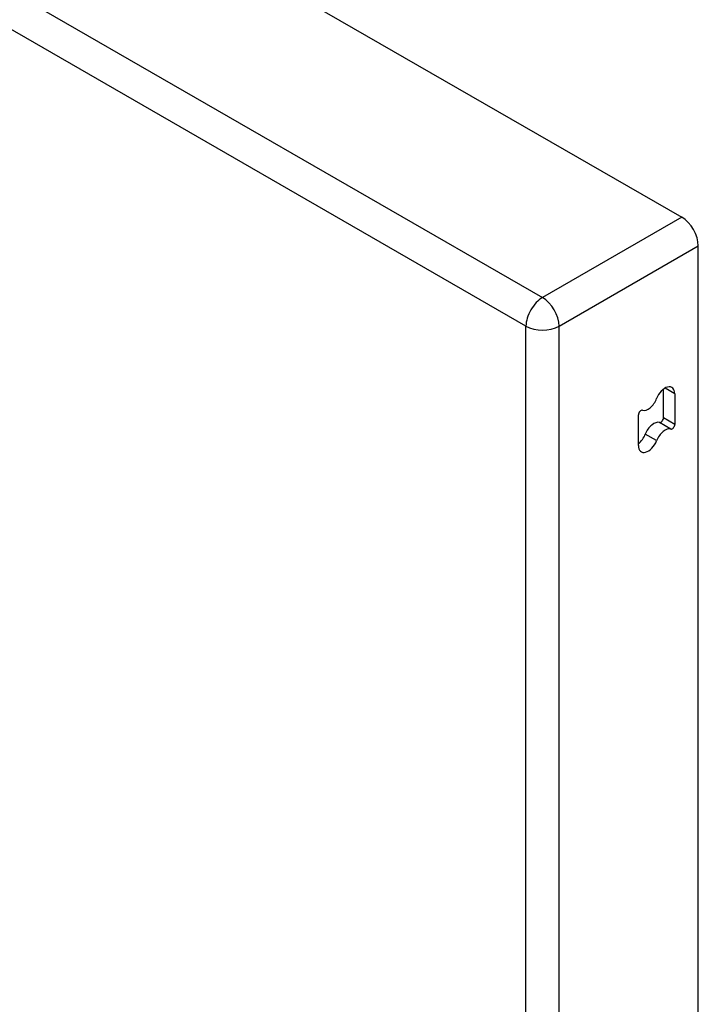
# Model space of a CAD drawing. Header units: inches. Extents: x 532.5 to 626.4, y 205.4 to 289.5.
# Tile 78 of 92: x 623.4 to 626.3, y 232.6 to 236.8. Entities that reach past the tile are written whole.
import ezdxf

# ---------------------------------------------------------------- set-up
doc = ezdxf.new("R2010")
doc.units = ezdxf.units.IN
doc.header["$MEASUREMENT"] = 0
doc.layers.add('Visible Edges(ANSI)', color=7, linetype='Continuous', lineweight=25)
doc.layers.add('Visible Tangent Edges(ANSI)', color=7, linetype='Continuous', lineweight=25)

msp = doc.modelspace()

# ---------------------------------------------------------------- linework, layer by layer
at = {"layer": 'Visible Edges(ANSI)'}
for p, q in [((579.8099, 262.6562), (626.1997, 235.9421)), ((626.2697, 205.8962), (626.2697, 235.8209)), ((626.1219, 235.0922), (626.1219, 235.2137)), ((626.17, 235.1943), (626.17, 235.0645)), ((626.0158, 234.9751), (626.0158, 235.1049))]:
    msp.add_line(p, q, dxfattribs=at)
for centre, major_axis, start_param, end_param in [((626.1997, 235.8612), (-0.0494, 0.0858), 3.928925, 5.499721), ((626.1287, 235.1705), (0.0291, 0.0506), 5.495853, 8.113847), ((626.0571, 235.1771), (-0.0291, -0.0506), 0.150729, 1.830662), ((626.0264, 235.111), (0.0075, 0.013), 0.150729, 2.354261), ((626.0806, 235.02), (0.0291, 0.0506), 0.150729, 1.830662), ((626.1113, 235.0861), (-0.0075, -0.013), 0.150729, 2.354261), ((626.1287, 234.9923), (0.0291, 0.0506), 0.150729, 1.830662), ((626.1594, 235.0584), (-0.0075, -0.013), 0.150729, 2.354261), ((626.0091, 235.0265), (0.0291, 0.0506), 4.089929, 4.972255), ((626.0571, 234.9988), (-0.0291, -0.0506), 5.495853, 8.113847)]:
    msp.add_ellipse(centre, major_axis=major_axis, ratio=0.578093, start_param=start_param, end_param=end_param, dxfattribs=at)
at = {"layer": 'Visible Tangent Edges(ANSI)'}
for p, q in [((579.2195, 262.3162), (625.6092, 235.6021)), ((625.5392, 235.4809), (579.1495, 262.195)), ((626.1997, 235.9421), (625.6092, 235.6021)), ((625.6792, 235.4809), (626.2697, 235.8209)), ((625.5392, 205.4606), (625.5392, 235.4809)), ((625.6792, 205.4606), (625.6792, 235.4809)), ((626.17, 235.1943), (626.1285, 235.2182)), ((626.1531, 235.0449), (626.105, 235.0726)), ((626.17, 235.0645), (626.1219, 235.0922)), ((626.0929, 234.9956), (626.0448, 235.0233))]:
    msp.add_line(p, q, dxfattribs=at)
for major_axis, ratio, start_param, end_param in [((0.0494, 0.0858), 0.578093, 0.783464, 2.354261), ((-0.0494, 0.0858), 0.578093, 3.928925, 5.499721), ((-0.099, 0), 0.575862, 0.785398, 2.356194)]:
    msp.add_ellipse((625.6092, 235.5212), major_axis=major_axis, ratio=ratio, start_param=start_param, end_param=end_param, dxfattribs=at)

doc.saveas('drawing.dxf')
